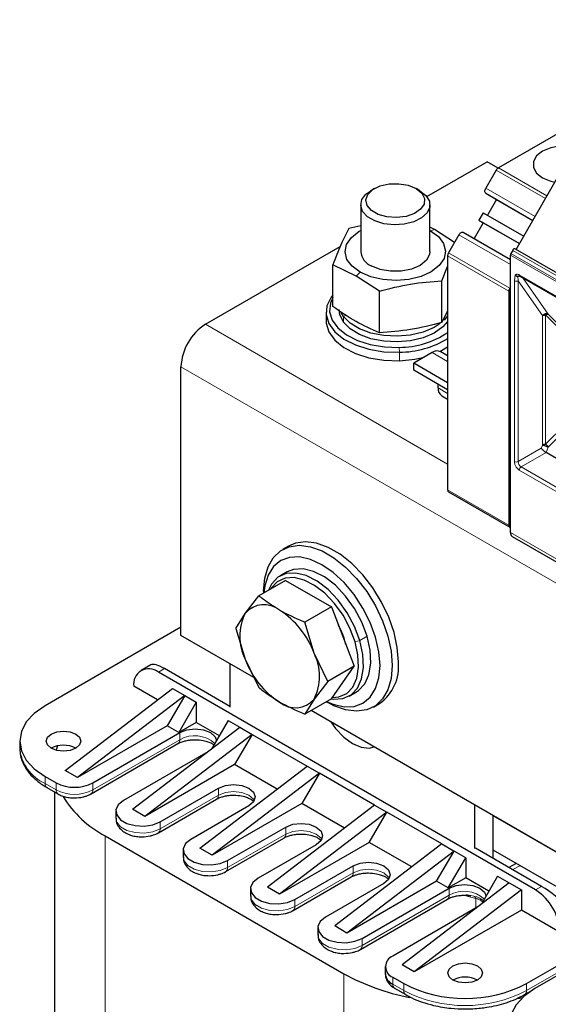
# Model space of a CAD drawing. Header units: millimetres. Extents: x 5 to 418, y 2 to 292.
# Tile 27 of 53: x 231 to 247, y 109 to 140. Entities that reach past the tile are written whole.
import ezdxf

# ---------------------------------------------------------------- set-up
doc = ezdxf.new("R2010")
doc.units = ezdxf.units.MM

msp = doc.modelspace()

# ---------------------------------------------------------------- linework, layer by layer
at = {"color": 7, "linetype": 'Continuous', "lineweight": 25}
for p, q in [((253.8496, 139.5127), (245.9429, 134.9482)), ((246.4897, 132.4394), (248.1564, 135.3262)), ((243.7395, 134.0665), (245.5971, 135.1388)), ((245.9354, 134.9435), (245.5971, 135.1388)), ((245.8762, 134.8778), (245.5557, 134.3226)), ((242.1274, 134.3121), (242.0143, 134.2467)), ((243.523, 134.2467), (243.4098, 134.3121)), ((245.5557, 134.1686), (245.889, 133.9761)), ((241.702, 133.8114), (241.702, 132.3743)), ((243.8353, 132.3743), (243.8353, 133.8114)), ((245.889, 133.9761), (245.609, 133.4912)), ((245.889, 133.9761), (247.005, 133.3319)), ((245.4757, 133.5682), (245.3423, 133.3372)), ((245.4757, 133.5682), (246.725, 132.8469)), ((241.702, 133.1629), (241.334, 133.0804)), ((243.9773, 133.0507), (243.8353, 133.1188)), ((245.4757, 133.2602), (245.1957, 132.7753)), ((245.3423, 133.3372), (246.5917, 132.616)), ((245.3423, 133.3372), (245.4757, 133.2602)), ((245.4757, 133.2602), (246.5917, 132.616)), ((244.5927, 132.6547), (243.9773, 133.0507)), ((244.729, 132.8908), (244.4085, 132.3356)), ((244.8623, 132.9677), (246.3136, 132.13)), ((236.9232, 130.1315), (241.0662, 132.5232)), ((244.3808, 132.2426), (244.3808, 125.0306)), ((246.3136, 123.7226), (246.3136, 132.2613)), ((246.3831, 132.4087), (246.3302, 132.317)), ((246.4631, 132.4548), (249.4612, 130.7241)), ((241.56, 131.6162), (240.8427, 131.9603)), ((240.8427, 130.6787), (240.8427, 131.9603)), ((244.2033, 131.4691), (244.3808, 131.9163)), ((242.2773, 131.1547), (241.56, 131.6162)), ((246.6036, 131.6148), (249.0549, 130.1997)), ((244.2033, 130.1874), (244.2033, 131.4691)), ((242.2773, 129.873), (242.2773, 131.1547)), ((246.2665, 131.1541), (246.2665, 123.942)), ((246.3136, 131.2808), (246.2941, 131.247)), ((240.6353, 130.5017), (240.6353, 130.2404)), ((241.1699, 130.3763), (241.1008, 130.4905)), ((244.3808, 130.5498), (244.2033, 130.1874)), ((244.3808, 130.3955), (244.2684, 130.2613)), ((243.9, 129.2609), (243.3343, 128.9344)), ((244.3808, 129.1637), (244.1667, 129.2873)), ((244.3808, 128.3302), (243.3343, 128.9344)), ((243.3343, 128.7166), (243.3343, 128.9344)), ((236.169, 120.5508), (236.169, 128.8251)), ((244.3808, 128.1125), (243.3343, 128.7166)), ((244.0886, 128.1722), (244.0886, 128.2812)), ((244.199, 127.928), (244.3808, 127.8231)), ((249.1657, 125.1718), (247.4128, 126.1837)), ((244.4085, 124.9695), (246.2941, 123.881)), ((246.3688, 123.6005), (249.367, 121.8697)), ((239.4831, 123.3028), (239.2946, 123.194)), ((239.4393, 122.5078), (239.213, 122.3771)), ((239.3834, 122.2446), (238.5662, 121.7728)), ((239.3834, 122.2446), (240.7987, 121.4275)), ((238.7146, 121.912), (238.7146, 121.8584)), ((238.1434, 121.2295), (238.5662, 121.7728)), ((240.7987, 121.4275), (239.9815, 120.9558)), ((240.7987, 121.4275), (241.5063, 119.6037)), ((237.8586, 120.7659), (238.1434, 121.2295)), ((236.169, 120.8007), (231.9829, 118.3842)), ((237.8586, 120.7659), (238.1434, 119.8142)), ((240.2663, 120.004), (239.9815, 120.9558)), ((238.4148, 119.2543), (236.169, 120.5508)), ((238.1434, 119.8142), (238.5662, 118.9421)), ((240.6891, 119.1319), (240.2663, 120.004)), ((235.237, 119.6438), (234.938, 119.4712)), ((237.6775, 118.3625), (235.6599, 119.5273)), ((237.6775, 119.68), (237.6775, 118.3408)), ((241.5063, 119.6037), (240.6891, 119.1319)), ((240.7987, 118.5969), (241.5063, 119.6037)), ((247.0867, 112.713), (235.4713, 119.4184)), ((232.6052, 116.3921), (235.905, 118.9177)), ((235.4428, 118.5639), (234.717, 118.9829)), ((235.905, 118.9177), (236.2821, 118.6999)), ((240.6891, 119.1319), (240.2663, 118.5887)), ((236.2821, 118.6999), (232.9823, 116.1744)), ((236.2821, 118.6999), (235.7447, 117.7691)), ((236.2821, 118.6999), (236.6404, 118.4931)), ((240.7987, 118.5969), (239.9815, 118.1251)), ((240.2663, 118.5887), (239.9815, 118.1251)), ((241.3462, 118.682), (241.5725, 118.8126)), ((236.6404, 118.4931), (236.103, 117.5623)), ((236.6404, 118.4931), (236.6404, 117.8726)), ((240.6477, 118.5097), (240.6941, 118.4829)), ((242.0943, 118.3441), (242.2829, 118.453)), ((252.8395, 110.9271), (240.1762, 118.2375)), ((235.7447, 117.7691), (232.9823, 116.1744)), ((234.6793, 115.1947), (237.9792, 117.7203)), ((236.103, 117.5623), (235.7447, 117.7691)), ((236.6404, 117.8726), (236.103, 117.5623)), ((237.3522, 117.4616), (236.6404, 117.8726)), ((237.6209, 117.9271), (237.1233, 117.0652)), ((237.6209, 117.9271), (237.9792, 117.7203)), ((237.9792, 117.7203), (238.3563, 117.5026)), ((233.4537, 116.0111), (236.1313, 117.5569)), ((238.3563, 117.5026), (235.0565, 114.977)), ((238.3563, 117.5026), (237.8189, 116.5717)), ((238.3563, 117.5026), (240.0533, 116.5229)), ((231.2019, 117.2956), (231.2019, 117.0779)), ((232.3692, 117.1501), (232.3285, 117.0152)), ((233.3984, 115.6713), (236.076, 117.217)), ((236.9946, 116.9667), (234.3965, 115.4669)), ((237.8189, 116.5717), (235.0565, 114.977)), ((236.7535, 113.9973), (240.0533, 116.5229)), ((239.129, 115.8154), (237.8189, 116.5717)), ((240.0533, 116.5229), (240.4305, 116.3052)), ((231.9829, 116.2071), (232.3223, 116.0111)), ((232.9823, 116.1744), (232.6052, 116.3921)), ((240.4305, 116.3052), (237.1306, 113.7796)), ((240.4305, 116.3052), (239.8931, 115.3743)), ((242.1275, 115.3255), (240.4305, 116.3052)), ((232.0381, 115.8672), (232.3775, 115.6713)), ((232.0381, 115.8672), (232.041, 115.8657)), ((235.5279, 114.8137), (237.3192, 115.8479)), ((232.2687, 115.7341), (232.2687, 92.2768)), ((235.4726, 114.4739), (237.264, 115.508)), ((238.262, 115.3036), (236.4707, 114.2695)), ((239.8931, 115.3743), (237.1306, 113.7796)), ((242.1275, 115.3255), (238.8277, 112.7999)), ((241.2032, 114.618), (239.8931, 115.3743)), ((242.1275, 115.3255), (242.5046, 115.1078)), ((245.2199, 113.9866), (245.2199, 115.3258)), ((234.1622, 115.1403), (234.1622, 114.9226)), ((235.0565, 114.977), (234.6793, 115.1947)), ((242.5046, 115.1078), (239.2048, 112.5822)), ((241.9672, 114.1769), (242.5046, 115.1078)), ((244.2017, 114.1281), (242.5046, 115.1078)), ((245.7856, 113.6818), (245.7856, 114.9993)), ((252.7624, 110.9714), (245.7856, 114.9991)), ((237.602, 113.6163), (239.3934, 114.6505)), ((233.8308, 114.3782), (241.1847, 110.1329)), ((237.5468, 113.2765), (239.3381, 114.3106)), ((240.3362, 114.1062), (238.5449, 113.0721)), ((241.9672, 114.1769), (239.2048, 112.5822)), ((244.2017, 114.1281), (240.9019, 111.6025)), ((243.2774, 113.4206), (241.9672, 114.1769)), ((244.2017, 114.1281), (244.5788, 113.9104)), ((236.2364, 113.9429), (236.2364, 113.7252)), ((237.1306, 113.7796), (236.7535, 113.9973)), ((244.5788, 113.9104), (241.279, 111.3848)), ((244.0414, 112.9795), (244.5788, 113.9104)), ((244.9371, 113.7035), (244.5788, 113.9104)), ((247.2753, 112.8219), (245.2388, 113.9975)), ((252.7624, 109.9045), (245.7856, 113.9321)), ((245.7856, 113.6818), (245.7856, 113.9321)), ((239.6762, 112.4189), (241.4676, 113.4531)), ((244.3997, 112.7727), (244.9371, 113.7035)), ((244.9371, 113.7035), (244.9371, 113.083)), ((246.4887, 113.5262), (246.2672, 113.4038)), ((239.621, 112.0791), (241.4123, 113.1132)), ((245.9176, 113.1375), (245.42, 112.2756)), ((245.9176, 113.1375), (246.2759, 112.9307)), ((242.4104, 112.9088), (240.619, 111.8747)), ((244.0414, 112.9795), (241.279, 111.3848)), ((246.2759, 112.9307), (242.9761, 110.4051)), ((244.3997, 112.7727), (244.0414, 112.9795)), ((244.9371, 113.083), (244.3997, 112.7727)), ((245.6489, 112.672), (244.9371, 113.083)), ((246.2759, 112.9307), (246.653, 112.713)), ((238.3105, 112.7455), (238.3105, 112.5278)), ((239.2048, 112.5822), (238.8277, 112.7999)), ((241.7504, 111.2215), (244.428, 112.7673)), ((246.653, 112.713), (243.3532, 110.1874)), ((244.8994, 112.5495), (245.096, 112.5311)), ((244.9371, 112.57), (245.0964, 112.538)), ((246.653, 112.713), (246.653, 112.0924)), ((241.6952, 110.8817), (244.3727, 112.4274)), ((245.2913, 112.1772), (242.6932, 110.6773)), ((246.653, 112.0924), (243.3532, 110.1874)), ((247.8409, 111.4066), (246.653, 112.0924)), ((241.279, 111.3848), (240.9019, 111.6025)), ((240.3847, 111.5481), (240.3847, 111.3304)), ((246.8039, 109.8282), (249.8492, 111.5863)), ((250.1132, 111.4339), (247.0678, 109.6758)), ((243.3532, 110.1874), (242.9761, 110.4051)), ((242.4589, 110.3507), (242.4589, 110.133)), ((242.6932, 110.0242), (243.0326, 109.8282)), ((242.7484, 109.6843), (243.0879, 109.4884)), ((243.0879, 109.4884), (243.0907, 109.4868)), ((246.7486, 109.4884), (246.9691, 109.6157)), ((246.5378, 109.3696), (246.6862, 109.3976))]:
    msp.add_line(p, q, dxfattribs=at)
at = {"color": 7, "linetype": 'Continuous', "lineweight": 18}
for p, q in [((245.9429, 134.9482), (247.4394, 134.0843)), ((247.3923, 134.0026), (245.8762, 134.8778)), ((245.5557, 134.3226), (247.0717, 133.4474)), ((247.005, 133.3319), (245.5557, 134.1686)), ((243.8471, 133.0143), (243.9773, 133.0507)), ((246.3136, 131.976), (244.729, 132.8908)), ((246.2665, 131.1541), (244.3808, 132.2426)), ((244.4085, 132.3356), (246.2941, 131.247)), ((249.3117, 130.5305), (246.3136, 132.2613)), ((249.3283, 130.5862), (246.3302, 132.317)), ((246.3831, 132.4087), (249.3812, 130.6779)), ((241.6902, 131.7343), (241.56, 131.6162)), ((246.4362, 131.4697), (246.4605, 131.6451)), ((246.5493, 131.4697), (246.5376, 131.6106)), ((246.587, 131.6515), (247.8127, 130.9439)), ((246.4362, 125.903), (246.4362, 131.4697)), ((246.5493, 131.4697), (247.3024, 130.3986)), ((246.5493, 125.903), (246.5493, 131.4697)), ((246.6924, 131.5635), (247.4781, 130.4456)), ((241.2521, 130.4152), (241.1699, 130.3763)), ((247.3024, 130.3986), (247.302, 126.414)), ((247.9952, 129.8223), (247.3965, 130.421)), ((247.3965, 130.421), (247.3965, 126.4365)), ((247.4781, 130.4456), (248.0768, 129.8469)), ((244.3808, 125.8263), (236.9232, 130.1315)), ((241.1699, 130.3763), (241.1699, 130.2021)), ((242.8881, 129.4208), (242.8944, 129.2723)), ((242.8944, 129.011), (242.8944, 129.2723)), ((244.3808, 128.9834), (243.9, 129.2609)), ((275.767, 105.9657), (236.169, 128.8251)), ((244.3808, 128.0035), (244.0886, 128.1722)), ((247.9952, 127.0352), (247.3965, 126.4365)), ((248.0768, 126.9509), (247.4781, 126.3522)), ((247.2641, 126.3156), (246.5493, 125.903)), ((247.4128, 126.1837), (246.6436, 125.7397)), ((247.302, 126.414), (247.2641, 126.3156)), ((247.4781, 126.3522), (247.4128, 126.1837)), ((247.8127, 124.9342), (246.587, 125.6417)), ((249.0949, 124.3246), (246.6436, 125.7397)), ((244.3808, 125.0306), (246.2665, 123.942)), ((246.3136, 123.7226), (249.3117, 121.9918)), ((241.528, 120.3557), (241.6731, 120.3924)), ((241.8993, 120.523), (241.6731, 120.3924)), ((235.4713, 119.4184), (235.6599, 119.5273)), ((236.1313, 117.3391), (236.1313, 117.5569)), ((236.1313, 117.3391), (233.4537, 115.7934)), ((231.9829, 115.9893), (231.9829, 116.2071)), ((232.3223, 115.7934), (231.9829, 115.9893)), ((232.3223, 116.0111), (232.3223, 115.7934)), ((233.4537, 115.7934), (233.4537, 116.0111)), ((237.3192, 115.6301), (237.3192, 115.8479)), ((237.3192, 115.6301), (235.5279, 114.596)), ((235.5279, 114.596), (235.5279, 114.8137)), ((239.3934, 114.6505), (239.3934, 114.4327)), ((233.8308, 114.3782), (233.8308, 90.0997)), ((239.3934, 114.4327), (237.602, 113.3986)), ((237.602, 113.3986), (237.602, 113.6163)), ((241.4676, 113.2353), (241.4676, 113.4531)), ((246.6042, 113.4596), (246.3827, 113.3371)), ((241.4676, 113.2353), (239.6762, 112.2012)), ((247.2753, 112.8219), (247.0867, 112.713)), ((244.428, 112.5495), (241.7504, 111.0038)), ((244.428, 112.5495), (244.428, 112.7673)), ((245.2448, 112.4479), (244.9, 112.5427)), ((245.0964, 112.538), (245.1895, 112.5193)), ((239.6762, 112.2012), (239.6762, 112.4189)), ((245.2448, 112.1503), (245.2448, 112.4479)), ((250.0378, 111.4774), (246.8039, 109.6105)), ((241.7504, 111.0038), (241.7504, 111.2215)), ((241.1847, 110.1329), (241.1847, 85.8544)), ((242.6932, 109.8064), (242.6932, 110.0242)), ((243.0326, 109.6105), (242.6932, 109.8064)), ((243.0326, 109.8282), (243.0326, 109.6105)), ((246.8039, 109.6105), (246.8039, 109.8282))]:
    msp.add_line(p, q, dxfattribs=at)
at = {"color": 7, "linetype": 'Continuous', "lineweight": 25, "flags": 128}
for points in [[(248.2912, 135.6074), (248.1671, 135.6235), (247.8542, 135.6235), (247.5567, 135.5677), (247.3035, 135.4615), (247.1196, 135.3154), (247.023, 135.1437), (247.023, 134.963), (247.1196, 134.7913), (247.3035, 134.6451), (247.5567, 134.539), (247.6839, 134.5077)], [(243.4097, 134.3121), (243.5832, 134.1719), (243.6683, 134.0068), (243.656, 133.8346), (243.5475, 133.6741), (243.3546, 133.5426), (243.0982, 133.4544), (242.8061, 133.4191), (242.5099, 133.4404), (242.2418, 133.516), (242.0307, 133.6379), (241.8997, 133.7927), (241.8627, 133.9636), (241.924, 134.1323), (242.0768, 134.2803), (242.3045, 134.3917), (242.5826, 134.4543), (242.8808, 134.4614), (243.1668, 134.4122), (243.4097, 134.3121)], [(243.5229, 134.2468), (243.7117, 134.0991), (243.8167, 133.9259), (243.8286, 133.7424), (243.7463, 133.5651), (243.5771, 133.4097), (243.3361, 133.29), (243.0447, 133.2166), (242.7288, 133.196), (242.4163, 133.2302), (242.1352, 133.3159), (241.9104, 133.4457), (241.7618, 133.608), (241.7027, 133.7883), (241.7383, 133.9707), (241.8655, 134.139), (242.0143, 134.2467)], [(245.5557, 134.1686), (245.5439, 134.1784), (245.5352, 134.1922), (245.5299, 134.2095), (245.5281, 134.2297), (245.5299, 134.252), (245.5352, 134.2755), (245.5439, 134.2993), (245.5557, 134.3226)], [(241.6902, 131.7343), (241.44, 131.9172), (241.2803, 132.1313), (241.2221, 132.3619), (241.2693, 132.5934), (241.4186, 132.81), (241.66, 132.9969), (241.702, 133.0208)], [(243.8471, 133.0143), (244.0973, 132.8313), (244.2569, 132.6172), (244.3152, 132.3866), (244.268, 132.1551), (244.1186, 131.9385), (243.8773, 131.7517), (243.5604, 131.6072), (243.1895, 131.5151), (242.79, 131.4815), (242.389, 131.5087), (242.0138, 131.5949), (241.6902, 131.7343)], [(244.729, 132.8908), (244.7433, 132.9126), (244.7596, 132.932), (244.7773, 132.9484), (244.7957, 132.9611), (244.8141, 132.9697), (244.8318, 132.9737), (244.8481, 132.973), (244.8623, 132.9677)], [(243.8353, 132.3743), (243.8244, 132.2863), (243.7256, 132.1023), (243.5332, 131.9449), (243.266, 131.8295), (242.95, 131.7675), (242.6163, 131.7648), (242.2975, 131.8218), (242.0249, 131.9329)], [(240.8427, 131.0313), (240.7953, 130.9697), (240.6644, 130.7044), (240.639, 130.4291), (240.7204, 130.1573), (240.9045, 129.9028), (241.182, 129.6784), (241.5392, 129.4952), (241.9579, 129.3625), (242.4174, 129.2869), (242.8944, 129.2723)], [(240.8427, 130.953), (240.7696, 130.7814), (240.7455, 130.5198), (240.8228, 130.2616), (240.9977, 130.0199), (241.2614, 129.8066), (241.6006, 129.6326), (241.9985, 129.5066), (242.4349, 129.4348), (242.8881, 129.4208)], [(241.1699, 130.2021), (241.0561, 130.4342), (241.0353, 130.5888)], [(240.6353, 130.2404), (240.639, 130.1678), (240.7204, 129.896), (240.9045, 129.6415), (241.182, 129.4171), (241.5392, 129.2339), (241.9579, 129.1012), (242.4174, 129.0256), (242.8944, 129.011)], [(244.1498, 130.1584), (243.9618, 130.0371), (243.6262, 129.8934), (243.2408, 129.8002), (242.8279, 129.7629), (242.4116, 129.7838), (242.0161, 129.8616), (241.6643, 129.9917), (241.3766, 130.1667), (241.1699, 130.3763)], [(244.3808, 130.2213), (244.228, 130.0488), (243.9618, 129.8629), (243.6262, 129.7192), (243.2408, 129.626), (242.8279, 129.5887), (242.4116, 129.6096), (242.0161, 129.6874), (241.6643, 129.8175), (241.3766, 129.9925), (241.1699, 130.2021)], [(244.1434, 129.2986), (244.1948, 129.3244), (244.3808, 129.4338)], [(242.8944, 129.011), (243.3651, 129.0579), (243.6571, 129.1207)], [(246.2665, 123.942), (246.2677, 123.925), (246.2715, 123.9099), (246.2776, 123.8971), (246.2859, 123.887), (246.2963, 123.8798), (246.3084, 123.8757), (246.3136, 123.875)], [(242.8629, 119.7349), (242.8292, 120.1745), (242.7292, 120.638), (242.5664, 121.1097), (242.3462, 121.5735), (242.0762, 122.0136), (241.7655, 122.4151), (241.4248, 122.7641), (241.0657, 123.049), (240.7003, 123.2599), (240.3412, 123.3897), (240.0005, 123.434), (239.6899, 123.3912), (239.4831, 123.3028)], [(238.7146, 121.912), (238.7483, 122.3127), (238.8483, 122.6607), (239.0111, 122.9444), (239.2313, 123.154), (239.5013, 123.2824), (239.8119, 123.3251), (240.1526, 123.2809), (240.5118, 123.1511), (240.8771, 122.9401), (241.2363, 122.6553), (241.577, 122.3062), (241.8876, 121.9048), (242.1576, 121.4647), (242.3778, 121.0009), (242.5407, 120.5292), (242.6406, 120.0656), (242.6744, 119.6261), (242.6744, 119.6261)], [(242.2972, 119.6261), (242.2628, 120.0495), (242.1609, 120.4964), (241.9953, 120.9496), (241.7726, 121.3917), (241.5011, 121.8056), (241.1914, 122.1756), (240.8554, 122.4873), (240.5059, 122.7288), (240.1564, 122.8908), (239.8204, 122.967), (239.5107, 122.9547), (239.2392, 122.8541), (239.0165, 122.6693), (238.8509, 122.4072), (238.749, 122.078), (238.7207, 121.862)], [(241.8993, 120.523), (241.7358, 120.9587), (241.5106, 121.3795), (241.2351, 121.7642), (240.9229, 122.0935), (240.5899, 122.351), (240.2526, 122.5236), (239.9281, 122.6029), (239.6325, 122.5847), (239.4393, 122.5078)], [(241.6731, 120.3924), (241.5095, 120.8281), (241.2844, 121.2489), (241.0088, 121.6336), (240.6966, 121.9629), (240.3636, 122.2203), (240.0263, 122.393), (239.7018, 122.4722), (239.4062, 122.454), (239.1544, 122.3394), (238.9591, 122.1339), (238.8621, 121.9436)], [(241.528, 120.3557), (241.3726, 120.7697), (241.1587, 121.1694), (240.8969, 121.5348), (240.6004, 121.8477), (240.284, 122.0923), (239.9636, 122.2563), (239.6553, 122.3316), (239.3745, 122.3143), (239.1353, 122.2053), (238.9497, 122.0102), (238.9336, 121.9849)], [(240.7952, 118.5949), (240.8574, 118.5869), (241.153, 118.6051), (241.4048, 118.7198), (241.6002, 118.9252), (241.7293, 119.2111), (241.7858, 119.5631), (241.7667, 119.9636), (241.6731, 120.3924)], [(241.5725, 118.8126), (241.6311, 118.8504), (241.8265, 119.0558), (241.9556, 119.3417), (242.012, 119.6937), (241.993, 120.0942), (241.8993, 120.523)], [(240.8263, 118.6361), (241.0339, 118.6578), (241.2731, 118.7667), (241.4587, 118.9619), (241.5814, 119.2335), (241.635, 119.5679), (241.6169, 119.9483), (241.528, 120.3557)], [(240.6539, 118.5133), (240.8554, 118.4296), (241.1914, 118.3533), (241.5011, 118.3657), (241.7726, 118.4663), (241.9953, 118.6511), (242.1609, 118.9132), (242.2628, 119.2424), (242.2972, 119.6261)], [(242.6744, 119.6261), (242.6406, 119.2254), (242.5407, 118.8773), (242.3778, 118.5937), (242.1576, 118.3841), (241.8876, 118.2557), (241.577, 118.213), (241.2363, 118.2572), (240.8771, 118.387), (240.6941, 118.4829)], [(231.9829, 118.3842), (231.6513, 118.1509), (231.4048, 117.8847), (231.2531, 117.596), (231.2019, 117.2956), (231.2531, 116.9953), (231.4048, 116.7065), (231.6513, 116.4404), (231.9829, 116.2071)], [(236.1313, 117.5569), (236.3475, 117.6403), (236.6027, 117.6696), (236.8578, 117.6403), (237.0741, 117.5569), (237.2186, 117.432), (237.2673, 117.3147)], [(240.779, 117.8895), (240.9302, 117.6795), (241.1803, 117.4155), (241.4487, 117.2197), (241.7171, 117.1056), (241.9672, 117.0808), (242.1184, 117.1163)], [(232.1715, 117.0779), (232.0558, 117.1778), (232.0153, 117.2956), (232.0558, 117.4134), (232.1715, 117.5133), (232.3445, 117.5801), (232.5486, 117.6035), (232.7527, 117.5801), (232.9257, 117.5133), (233.0413, 117.4134), (233.0819, 117.2956), (233.0413, 117.1778), (232.9257, 117.0779), (232.7527, 117.0112), (232.5486, 116.9877), (232.3445, 117.0112), (232.1715, 117.0779)], [(237.3192, 115.8479), (237.5355, 115.9313), (237.7906, 115.9606), (238.0457, 115.9313), (238.262, 115.8479), (238.4065, 115.723), (238.4573, 115.5757), (238.4065, 115.4284), (238.262, 115.3036)], [(234.3965, 115.4669), (234.2371, 115.3355), (234.1652, 115.1806), (234.1894, 115.0208), (234.3069, 114.8754), (234.5033, 114.762), (234.7551, 114.6942), (235.0319, 114.6802), (235.3003, 114.7217), (235.5279, 114.8137)], [(239.3934, 114.6505), (239.6097, 114.7339), (239.8648, 114.7632), (240.1199, 114.7339), (240.3362, 114.6505), (240.4807, 114.5256), (240.5314, 114.3783), (240.4807, 114.231), (240.3362, 114.1062)], [(236.4707, 114.2695), (236.3113, 114.1381), (236.2394, 113.9832), (236.2636, 113.8234), (236.381, 113.678), (236.5775, 113.5646), (236.8293, 113.4968), (237.1061, 113.4828), (237.3745, 113.5243), (237.602, 113.6163)], [(241.4676, 113.4531), (241.6838, 113.5365), (241.939, 113.5658), (242.1941, 113.5365), (242.4104, 113.4531), (242.5549, 113.3282), (242.6056, 113.1809), (242.5549, 113.0337), (242.4104, 112.9088)], [(238.5449, 113.0721), (238.3855, 112.9407), (238.3136, 112.7858), (238.3378, 112.626), (238.4552, 112.4806), (238.6517, 112.3672), (238.9035, 112.2994), (239.1803, 112.2854), (239.4486, 112.327), (239.6762, 112.4189)], [(244.428, 112.7673), (244.6443, 112.8507), (244.8994, 112.88), (245.1545, 112.8507), (245.3708, 112.7673), (245.5153, 112.6424), (245.564, 112.5251)], [(240.619, 111.8747), (240.4597, 111.7433), (240.3878, 111.5884), (240.412, 111.4286), (240.5294, 111.2832), (240.7259, 111.1698), (240.9777, 111.102), (241.2544, 111.088), (241.5228, 111.1296), (241.7504, 111.2215)], [(244.5411, 109.9371), (244.4255, 110.037), (244.3849, 110.1548), (244.4255, 110.2726), (244.5411, 110.3725), (244.7141, 110.4392), (244.9182, 110.4627), (245.1223, 110.4392), (245.2954, 110.3725), (245.411, 110.2726), (245.4516, 110.1548), (245.411, 110.037), (245.2954, 109.9371), (245.1223, 109.8703), (244.9182, 109.8469), (244.7141, 109.8703), (244.5411, 109.9371)], [(247.0678, 109.6758), (246.7362, 109.4425), (246.4898, 109.1764), (246.338, 108.8876), (246.2868, 108.5873), (246.338, 108.2869), (246.4898, 107.9982), (246.7362, 107.732), (247.0678, 107.4987)]]:
    msp.add_lwpolyline(points, dxfattribs=at)
at = {"color": 7, "linetype": 'Continuous', "lineweight": 18, "flags": 128}
for points in [[(238.43, 115.4669), (238.4065, 115.5053), (238.262, 115.6301), (238.0457, 115.7135), (237.7906, 115.7428), (237.5355, 115.7135), (237.3192, 115.6301)], [(234.1622, 114.9226), (234.1894, 114.803), (234.3069, 114.6577), (234.5033, 114.5443), (234.7551, 114.4765), (235.0319, 114.4625), (235.3003, 114.504), (235.5279, 114.596)], [(240.5042, 114.2695), (240.4807, 114.3079), (240.3362, 114.4327), (240.1199, 114.5161), (239.8648, 114.5454), (239.6097, 114.5161), (239.3934, 114.4327)], [(236.2364, 113.7252), (236.2636, 113.6056), (236.381, 113.4603), (236.5775, 113.3469), (236.8293, 113.2791), (237.1061, 113.2651), (237.3745, 113.3066), (237.602, 113.3986)], [(242.5784, 113.0721), (242.5549, 113.1105), (242.4104, 113.2353), (242.1941, 113.3187), (241.939, 113.348), (241.6838, 113.3187), (241.4676, 113.2353)], [(238.3105, 112.5278), (238.3378, 112.4082), (238.4552, 112.2629), (238.6517, 112.1495), (238.9035, 112.0817), (239.1803, 112.0677), (239.4486, 112.1092), (239.6762, 112.2012)], [(240.3847, 111.3304), (240.412, 111.2108), (240.5294, 111.0655), (240.7259, 110.9521), (240.9777, 110.8843), (241.2544, 110.8703), (241.5228, 110.9118), (241.7504, 111.0038)]]:
    msp.add_lwpolyline(points, dxfattribs=at)
at = {"color": 7, "linetype": 'Continuous', "lineweight": 25}
for centre, radius, start, end in [((246.0447, 134.785), 0.1923, 121.95467, 151.14439), ((242.2252, 132.4183), 0.5251, 184.80641, 247.56824), ((244.5731, 132.2361), 0.1924, 148.85627, 178.0435), ((246.4587, 131.1475), 0.1924, 148.85627, 178.0435), ((237.8065, 128.7506), 1.6393, 122.60548, 177.39452), ((242.8878, 132.0787), 2.6579, 270.0066, 304.17632), ((242.8825, 132.1381), 2.8659, 270.23831, 301.52231), ((244.0562, 129.0429), 0.2683, 65.69288, 125.61758), ((244.3499, 128.1434), 0.2629, 173.70115, 234.98667), ((244.4482, 125.0243), 0.0677, 174.66901, 234.01881), ((238.7226, 120.7342), 0.7621, 50.75183, 139.4672), ((237.7701, 119.0842), 2.6603, 20.22711, 57.36203), ((239.5588, 120.5219), 1.5825, 153.43643, 206.56357), ((238.8457, 119.682), 2.4735, 13.67485, 28.73651), ((240.6396, 120.7339), 2.6603, 200.22711, 237.36203), ((238.8508, 119.2963), 1.5825, 333.43643, 26.56357), ((235.1769, 119.0575), 0.4658, 50.79671, 189.21404), ((241.4765, 119.59), 1.394, 305.34553, 5.96665), ((239.687, 119.084), 0.7621, 230.75183, 319.4672), ((232.5486, 116.35), 0.8198, 62.61575, 117.38425), ((232.888, 117.1029), 1.2296, 242.60967, 297.39033), ((235.3854, 117.3335), 3.3392, 211.55777, 242.25461), ((246.2034, 111.3321), 1.6393, 2.60548, 57.39452), ((242.8172, 110.3507), 0.3493, 110.78342, 249.21658), ((244.4935, 116.1194), 6.8401, 241.0703, 259.10721), ((242.8593, 110.1729), 0.4024, 185.6948, 245.62534), ((244.9182, 113.4674), 4.0987, 242.60967, 297.39033), ((244.9182, 109.2091), 0.8198, 62.61575, 117.38425)]:
    msp.add_arc(centre, radius, start, end, dxfattribs=at)
at = {"color": 7, "linetype": 'Continuous', "lineweight": 18}
for centre, radius, start, end in [((246.6251, 131.6466), 0.0384, 172.74417, 235.94365), ((246.4927, 126.0122), 0.123, 242.60967, 297.39033), ((246.754, 125.9123), 0.2049, 182.60548, 237.39452), ((246.7098, 125.6361), 0.1229, 122.60547, 177.39448), ((236.5912, 116.5353), 0.9262, 47.79319, 119.7772), ((232.5364, 117.211), 1.3412, 185.6948, 245.62534), ((236.0044, 117.323), 0.1279, 304.05635, 7.25583), ((232.1097, 115.9732), 0.1279, 172.74417, 235.94365), ((232.4489, 115.7772), 0.1276, 172.70607, 236.32432), ((232.888, 116.8852), 1.2296, 242.60967, 297.39033), ((233.3269, 115.7772), 0.1278, 303.99856, 7.26163), ((237.1923, 115.614), 0.1279, 304.05635, 7.25583), ((235.401, 114.5798), 0.1278, 303.99856, 7.26163), ((239.2627, 114.4183), 0.1315, 305.01333, 6.29885), ((237.4752, 113.3824), 0.1278, 303.99856, 7.26163), ((241.3407, 113.2192), 0.1279, 304.05635, 7.25583), ((244.3011, 112.5334), 0.1279, 304.05635, 7.25583), ((244.8879, 111.7457), 0.9262, 47.79319, 119.7772), ((245.1443, 112.4272), 0.1027, 11.64528, 63.85699), ((239.5494, 112.185), 0.1278, 303.99856, 7.26163), ((241.6236, 110.9876), 0.1278, 303.99856, 7.26163), ((242.8201, 109.7903), 0.1279, 172.74417, 235.94365), ((243.1595, 109.5943), 0.1279, 172.74417, 235.94365), ((244.9182, 113.2497), 4.0987, 242.60967, 297.39033), ((246.6771, 109.5943), 0.1278, 303.96308, 7.26519)]:
    msp.add_arc(centre, radius, start, end, dxfattribs=at)
at = {"color": 7, "linetype": 'Continuous', "lineweight": 25}
for centre, start_param, end_param in [((236.037, 118.874), 2.2736773, 3.0589942), ((247.6524, 112.1686), 1.2264797, 2.2736773)]:
    msp.add_ellipse(centre, major_axis=(0.8193, -0.7545), ratio=0.2648379, start_param=start_param, end_param=end_param, dxfattribs=at)
for points, knots in [([(241.334, 133.0804), (241.2521, 132.9231), (241.0883, 132.6084), (240.9246, 132.1764), (240.8427, 131.9603)], [0, 0, 0, 0, 0.4999949, 1, 1, 1, 1]), ([(246.4605, 131.6451), (246.4654, 131.6402), (246.4756, 131.6298), (246.4966, 131.6179), (246.5182, 131.6111), (246.532, 131.6108), (246.5376, 131.6106)], [0, 0, 0, 0, 0.2392567, 0.5015013, 0.8007506, 1, 1, 1, 1]), ([(246.5376, 131.6106), (246.5393, 131.6108), (246.543, 131.6112), (246.552, 131.6141), (246.5641, 131.6197), (246.5775, 131.6258), (246.5887, 131.6296), (246.5948, 131.631), (246.5969, 131.6315)], [0, 0, 0, 0, 0.077668, 0.1661398, 0.3954533, 0.6672433, 0.8863212, 1, 1, 1, 1]), ([(246.5755, 131.6248), (246.5754, 131.6247), (246.5742, 131.6241), (246.5818, 131.6259), (246.5974, 131.6178), (246.6038, 131.6144)], [0, 0, 0, 0, 0.07299083, 0.61693057, 1, 1, 1, 1]), ([(242.2773, 131.1547), (242.5983, 131.2364), (243.2403, 131.3999), (243.8823, 131.446), (244.2033, 131.4691)], [0, 0, 0, 0, 0.4999949, 1, 1, 1, 1]), ([(242.2773, 129.873), (242.0378, 129.9782), (241.5596, 130.1881), (241.0814, 130.5154), (240.8427, 130.6787)], [0, 0, 0, 0, 0.50087292, 1, 1, 1, 1]), ([(247.3965, 130.421), (247.4043, 130.4259), (247.42, 130.4356), (247.4423, 130.4442), (247.4625, 130.4484), (247.4729, 130.4465), (247.4781, 130.4456)], [0, 0, 0, 0, 0.2500013, 0.5000026, 0.7500039, 1, 1, 1, 1]), ([(244.2033, 130.1874), (243.8823, 130.1057), (243.2403, 129.9422), (242.5983, 129.8961), (242.2773, 129.873)], [0, 0, 0, 0, 0.4999949, 1, 1, 1, 1]), ([(247.2641, 126.3156), (247.2729, 126.3043), (247.2901, 126.2822), (247.3247, 126.2491), (247.3536, 126.2249), (247.3747, 126.2088), (247.3948, 126.1946), (247.4068, 126.1873), (247.4128, 126.1837)], [0, 0, 0, 0, 0.27669976, 0.53776835, 0.66163052, 0.77928647, 0.89170605, 1, 1, 1, 1]), ([(247.3965, 126.4365), (247.3877, 126.4362), (247.3702, 126.4357), (247.345, 126.4311), (247.3215, 126.4241), (247.3085, 126.4173), (247.302, 126.414)], [0, 0, 0, 0, 0.25, 0.5, 0.75, 1, 1, 1, 1]), ([(247.302, 126.414), (247.3141, 126.4122), (247.3383, 126.4087), (247.3871, 126.3937), (247.4373, 126.374), (247.4645, 126.3595), (247.4781, 126.3522)], [0, 0, 0, 0, 0.25, 0.5, 0.75, 1, 1, 1, 1]), ([(246.3136, 123.7226), (246.3161, 123.699), (246.321, 123.6518), (246.3445, 123.6118), (246.3659, 123.6046), (246.3702, 123.6032)], [0, 0, 0, 0, 0.4445871, 0.8891742, 1, 1, 1, 1]), ([(239.2048, 121.3244), (239.0334, 121.4323), (238.8062, 121.5753), (238.6135, 121.7339), (238.5662, 121.7728)], [0, 0, 0, 0, 0.7546767, 1, 1, 1, 1]), ([(239.9815, 120.9558), (239.9728, 120.9592), (239.6973, 121.0695), (239.4471, 121.199), (239.2048, 121.3244)], [0, 0, 0, 0, 0.03148504, 1, 1, 1, 1]), ([(239.2048, 118.4938), (239.0334, 118.6017), (238.8062, 118.7446), (238.6135, 118.9032), (238.5662, 118.9421)], [0, 0, 0, 0, 0.7546767, 1, 1, 1, 1]), ([(239.9815, 118.1251), (239.9728, 118.1286), (239.6973, 118.2388), (239.4471, 118.3683), (239.2048, 118.4938)], [0, 0, 0, 0, 0.031485, 1, 1, 1, 1]), ([(231.211, 117.0943), (231.2096, 117.0325), (231.206, 116.8752), (231.288, 116.628), (231.4383, 116.3669), (231.6557, 116.1346), (231.8604, 115.9686), (232.0041, 115.8915), (232.0431, 115.8706)], [0, 0, 0, 0, 0.1284481, 0.3266028, 0.5273892, 0.7285124, 0.9263538, 1, 1, 1, 1]), ([(236.0791, 117.2166), (236.0846, 117.2205), (236.1159, 117.2426), (236.2009, 117.2761), (236.3248, 117.312), (236.4599, 117.3349), (236.5568, 117.3378), (236.6027, 117.3391)], [0, 0, 0, 0, 0.0540923, 0.3059095, 0.5198938, 0.7727551, 1, 1, 1, 1]), ([(236.6027, 117.3391), (236.6866, 117.3348), (236.8026, 117.3288), (236.9535, 117.2925), (237.0603, 117.2548), (237.144, 117.2119), (237.1732, 117.1873), (237.1816, 117.1802)], [0, 0, 0, 0, 0.353313, 0.4880941, 0.7038079, 0.9143847, 1, 1, 1, 1]), ([(232.3804, 115.6743), (232.4007, 115.6615), (232.4571, 115.626), (232.5733, 115.5865), (232.7231, 115.5518), (232.8329, 115.5475), (232.888, 115.5454)], [0, 0, 0, 0, 0.144289, 0.4028286, 0.7003678, 1, 1, 1, 1]), ([(232.888, 115.5454), (232.9782, 115.5507), (233.1034, 115.5581), (233.2692, 115.6094), (233.3539, 115.6397), (233.3966, 115.6707), (233.398, 115.6717)], [0, 0, 0, 0, 0.4885109, 0.6776878, 0.9887784, 1, 1, 1, 1]), ([(237.267, 115.5076), (237.2726, 115.5115), (237.3038, 115.5335), (237.3889, 115.567), (237.5128, 115.603), (237.6478, 115.6259), (237.7447, 115.6287), (237.7906, 115.6301)], [0, 0, 0, 0, 0.0540923, 0.3059095, 0.5198938, 0.7727551, 1, 1, 1, 1]), ([(237.7906, 115.6301), (237.8746, 115.6258), (237.9906, 115.6198), (238.1413, 115.5835), (238.249, 115.5457), (238.348, 115.4932), (238.387, 115.459), (238.406, 115.4423)], [0, 0, 0, 0, 0.3166037, 0.437381, 0.630682, 0.8193799, 1, 1, 1, 1]), ([(234.1713, 114.9276), (234.17, 114.8912), (234.1662, 114.7924), (234.2441, 114.6456), (234.3669, 114.5216), (234.5054, 114.4409), (234.6468, 114.3883), (234.7975, 114.3546), (234.9071, 114.3502), (234.9622, 114.348)], [0, 0, 0, 0, 0.1041729, 0.2833937, 0.4599477, 0.6053, 0.7245524, 0.8617935, 1, 1, 1, 1]), ([(234.9622, 114.348), (235.0524, 114.3533), (235.1776, 114.3607), (235.3434, 114.412), (235.4281, 114.4423), (235.4707, 114.4733), (235.4722, 114.4743)], [0, 0, 0, 0, 0.4885109, 0.6776878, 0.9887784, 1, 1, 1, 1]), ([(239.341, 114.3101), (239.3466, 114.314), (239.3779, 114.3361), (239.4631, 114.3697), (239.587, 114.4056), (239.722, 114.4285), (239.8189, 114.4314), (239.8648, 114.4327)], [0, 0, 0, 0, 0.0546374, 0.3063094, 0.5201704, 0.7728861, 1, 1, 1, 1]), ([(239.8648, 114.4327), (239.9488, 114.4284), (240.0648, 114.4224), (240.2155, 114.3861), (240.3232, 114.3483), (240.4222, 114.2958), (240.4611, 114.2616), (240.4802, 114.2449)], [0, 0, 0, 0, 0.31660369, 0.43738105, 0.63068205, 0.81937995, 1, 1, 1, 1]), ([(236.2455, 113.7302), (236.2441, 113.6938), (236.2404, 113.595), (236.3183, 113.4482), (236.4411, 113.3242), (236.5796, 113.2435), (236.721, 113.1909), (236.8716, 113.1572), (236.9813, 113.1528), (237.0364, 113.1506)], [0, 0, 0, 0, 0.1041729, 0.2833937, 0.4599477, 0.6053, 0.7245524, 0.8617935, 1, 1, 1, 1]), ([(237.0364, 113.1506), (237.1266, 113.1559), (237.2518, 113.1633), (237.4176, 113.2146), (237.5023, 113.2449), (237.5449, 113.2759), (237.5464, 113.2769)], [0, 0, 0, 0, 0.4885109, 0.6776878, 0.9887784, 1, 1, 1, 1]), ([(241.4154, 113.1128), (241.4209, 113.1167), (241.4522, 113.1387), (241.5372, 113.1723), (241.6611, 113.2082), (241.7962, 113.2311), (241.8931, 113.234), (241.939, 113.2353)], [0, 0, 0, 0, 0.0540923, 0.3059095, 0.5198938, 0.7727551, 1, 1, 1, 1]), ([(241.939, 113.2353), (242.023, 113.231), (242.139, 113.225), (242.2897, 113.1887), (242.3974, 113.1509), (242.4964, 113.0984), (242.5353, 113.0642), (242.5544, 113.0475)], [0, 0, 0, 0, 0.3166037, 0.437381, 0.630682, 0.8193799, 1, 1, 1, 1]), ([(238.3197, 112.5328), (238.3183, 112.4965), (238.3146, 112.3976), (238.3924, 112.2508), (238.5153, 112.1269), (238.6537, 112.0461), (238.7952, 111.9935), (238.9458, 111.9598), (239.0555, 111.9554), (239.1105, 111.9532)], [0, 0, 0, 0, 0.1041729, 0.2833937, 0.4599477, 0.6053, 0.7245524, 0.8617935, 1, 1, 1, 1]), ([(244.3758, 112.427), (244.3813, 112.4309), (244.4126, 112.453), (244.4977, 112.4865), (244.6216, 112.5224), (244.7566, 112.5453), (244.8535, 112.5482), (244.8994, 112.5495)], [0, 0, 0, 0, 0.0540923, 0.3059095, 0.5198938, 0.7727551, 1, 1, 1, 1]), ([(245.3934, 112.4427), (245.4144, 112.4325), (245.4525, 112.414), (245.4742, 112.3948), (245.4839, 112.3862)], [0, 0, 0, 0, 0.5512561, 1, 1, 1, 1]), ([(239.1105, 111.9532), (239.2008, 111.9585), (239.326, 111.9659), (239.4918, 112.0172), (239.5765, 112.0475), (239.6191, 112.0785), (239.6206, 112.0795)], [0, 0, 0, 0, 0.4885109, 0.6776878, 0.9887784, 1, 1, 1, 1]), ([(240.3939, 111.3354), (240.3925, 111.2991), (240.3888, 111.2002), (240.4666, 111.0534), (240.5895, 110.9295), (240.7279, 110.8487), (240.8694, 110.7961), (241.02, 110.7624), (241.1297, 110.758), (241.1847, 110.7558)], [0, 0, 0, 0, 0.1041729, 0.2833937, 0.4599477, 0.6053, 0.7245524, 0.8617935, 1, 1, 1, 1]), ([(241.1847, 110.7558), (241.275, 110.7612), (241.4001, 110.7686), (241.5659, 110.8198), (241.6507, 110.8501), (241.6933, 110.8811), (241.6948, 110.8821)], [0, 0, 0, 0, 0.4885109, 0.6776878, 0.9887784, 1, 1, 1, 1]), ([(242.468, 110.138), (242.4666, 110.1016), (242.4628, 110.0027), (242.5417, 109.857), (242.6448, 109.7457), (242.7262, 109.7011), (242.7513, 109.6873)], [0, 0, 0, 0, 0.1933617, 0.5260245, 0.8537372, 1, 1, 1, 1]), ([(243.0928, 109.4918), (243.1531, 109.4564), (243.3066, 109.3665), (243.5947, 109.254), (243.9126, 109.1608), (244.2142, 109.1011), (244.5381, 109.0572), (244.7745, 109.0508), (244.9182, 109.0469)], [0, 0, 0, 0, 0.1233828, 0.3140537, 0.506767, 0.64819, 0.7861746, 1, 1, 1, 1]), ([(244.9182, 109.0469), (245.0781, 109.0516), (245.3028, 109.0582), (245.6258, 109.1021), (245.8929, 109.1538), (246.1933, 109.2385), (246.4849, 109.3475), (246.6602, 109.4414), (246.7483, 109.4886)], [0, 0, 0, 0, 0.23777049, 0.33406382, 0.49250452, 0.65471624, 0.82659226, 1, 1, 1, 1])]:
    msp.add_open_spline(points, degree=3, knots=knots, dxfattribs=at)
for points in [[(246.3302, 132.317), (246.3277, 132.3124), (246.3228, 132.3032), (246.3176, 132.2887), (246.3142, 132.2745), (246.3138, 132.2657), (246.3136, 132.2613)], [(246.4631, 132.4548), (246.4572, 132.4568), (246.4455, 132.4608), (246.4231, 132.4524), (246.4006, 132.4349), (246.3889, 132.4174), (246.3831, 132.4087)], [(247.4781, 130.4456), (247.4646, 130.4512), (247.4374, 130.4624), (247.3875, 130.457), (247.3387, 130.436), (247.3145, 130.4111), (247.3024, 130.3986)], [(247.3024, 130.3986), (247.3089, 130.402), (247.3219, 130.4087), (247.3453, 130.4156), (247.3704, 130.4202), (247.3878, 130.4207), (247.3965, 130.421)], [(247.3965, 126.4365), (247.4043, 126.4309), (247.42, 126.4196), (247.4423, 126.3986), (247.4625, 126.3758), (247.4729, 126.3601), (247.4781, 126.3522)]]:
    msp.add_open_spline(points, degree=3, dxfattribs=at)
at = {"color": 7, "linetype": 'Continuous', "lineweight": 18}
for points, knots in [([(246.4605, 131.6451), (246.468, 131.6523), (246.4831, 131.6668), (246.5143, 131.6736), (246.5494, 131.6702), (246.5744, 131.6577), (246.587, 131.6515)], [0, 0, 0, 0, 0.2492254, 0.4999518, 0.7492335, 1, 1, 1, 1]), ([(246.587, 125.6417), (246.568, 125.655), (246.5388, 125.6755), (246.5036, 125.7175), (246.4796, 125.7538), (246.4601, 125.7928), (246.4413, 125.8443), (246.4382, 125.8799), (246.4362, 125.903)], [0, 0, 0, 0, 0.239443, 0.3695074, 0.4999998, 0.6300645, 0.760557, 1, 1, 1, 1]), ([(245.1895, 112.5193), (245.2289, 112.5102), (245.2956, 112.4949), (245.3652, 112.4583), (245.3937, 112.4433)], [0, 0, 0, 0, 0.5906262, 1, 1, 1, 1]), ([(245.4997, 112.328), (245.496, 112.3295), (245.4746, 112.3381), (245.4219, 112.3708), (245.3634, 112.4114), (245.3121, 112.4351), (245.279, 112.4458), (245.2585, 112.447), (245.2448, 112.4479)], [0, 0, 0, 0, 0.0402464, 0.2328208, 0.6164801, 0.7136191, 0.8091213, 1, 1, 1, 1])]:
    msp.add_open_spline(points, degree=3, knots=knots, dxfattribs=at)
msp.add_open_spline([(246.4362, 131.4697), (246.4444, 131.4659), (246.461, 131.4584), (246.4927, 131.4551), (246.5245, 131.4583), (246.541, 131.4659), (246.5493, 131.4697)], degree=3, dxfattribs=at)

doc.saveas('drawing.dxf')
